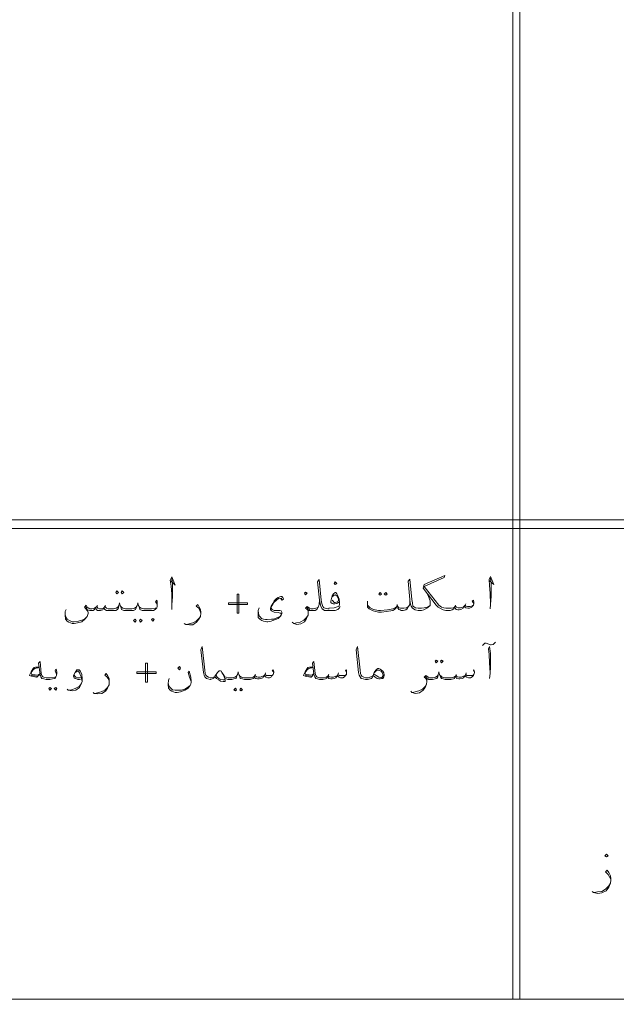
# Model space of a CAD drawing. Header units: inches. Extents: x 5.7 to 89.8, y 4 to 63.5.
# Tile 9 of 34: x 28.7 to 39.3, y 28.7 to 46.3. Entities that reach past the tile are written whole.
import ezdxf

# ---------------------------------------------------------------- set-up
doc = ezdxf.new("R2010")
doc.units = ezdxf.units.IN
doc.header["$MEASUREMENT"] = 0
doc.layers.add('PDF_textt', color=7, linetype='Continuous')

msp = doc.modelspace()

# ---------------------------------------------------------------- linework, layer by layer
at = {"layer": 'PDF_textt', "lineweight": 20}
for points in [[(74.327, 51.947), (74.327, 37.337), (19.323, 37.337)], [(37.469, 51.947), (37.469, 28.775)], [(37.594, 51.947), (37.594, 28.775)], [(19.323, 37.183), (74.327, 37.183), (74.327, 16.408)], [(31.362, 36.249), (31.439, 36.172), (31.382, 36.316), (31.353, 36.258), (31.372, 36.152), (31.382, 36.017), (31.382, 35.825), (31.382, 35.738)], [(31.382, 35.825), (31.391, 35.96), (31.391, 36.181), (31.382, 36.287)], [(34.387, 35.786), (34.377, 35.767), (34.348, 35.738), (34.3, 35.719), (34.223, 35.719), (34.194, 35.719), (34.165, 35.719), (34.107, 35.719), (34.069, 35.748), (34.04, 35.786), (34.03, 35.844), (34.021, 35.902), (33.982, 36.229), (34.011, 36.268), (34.05, 35.902), (34.059, 35.844), (34.078, 35.786), (34.098, 35.767), (34.117, 35.757), (34.165, 35.748), (34.194, 35.748)], [(35.928, 36.046), (35.966, 35.969), (35.995, 35.892), (35.995, 35.854), (35.995, 35.825), (35.995, 35.806), (35.956, 35.777), (35.937, 35.757), (35.879, 35.729), (35.841, 35.719), (35.812, 35.719), (35.783, 35.719), (35.725, 35.729), (35.677, 35.757), (35.658, 35.796), (35.639, 35.854), (35.629, 35.912), (35.6, 36.239), (35.629, 36.278), (35.668, 35.912), (35.677, 35.854), (35.687, 35.796), (35.716, 35.777), (35.735, 35.767), (35.783, 35.757), (35.812, 35.757), (35.841, 35.757), (35.889, 35.767), (35.947, 35.777), (35.995, 35.806)], [(36.775, 35.844), (36.746, 35.883), (36.766, 35.902), (36.775, 35.863), (36.775, 35.844), (36.766, 35.815), (36.746, 35.786), (36.737, 35.777), (36.698, 35.757), (36.669, 35.757), (36.631, 35.767), (36.611, 35.777), (36.602, 35.796), (36.583, 35.757), (36.544, 35.738), (36.515, 35.729), (36.486, 35.729), (36.457, 35.738), (36.438, 35.757), (36.428, 35.777), (36.419, 35.748), (36.39, 35.729), (36.351, 35.719), (36.303, 35.719), (36.274, 35.719), (36.226, 35.729), (36.188, 35.748), (36.139, 35.777), (36.101, 35.815), (35.87, 36.114), (35.889, 36.181), (36.255, 36.345), (36.245, 36.306), (35.889, 36.143), (36.149, 35.815), (36.197, 35.777), (36.236, 35.767), (36.274, 35.757), (36.303, 35.757), (36.371, 35.757), (36.409, 35.767), (36.428, 35.777), (36.438, 35.796), (36.467, 35.777), (36.496, 35.767), (36.534, 35.767), (36.583, 35.777), (36.602, 35.796), (36.621, 35.815), (36.631, 35.796), (36.66, 35.786), (36.708, 35.786), (36.737, 35.796), (36.766, 35.815)], [(37.054, 36.249), (37.131, 36.181), (37.074, 36.326), (37.045, 36.268), (37.054, 36.162), (37.064, 36.027), (37.074, 35.825), (37.064, 35.748)], [(37.074, 35.825), (37.083, 35.969), (37.083, 36.191), (37.074, 36.297)], [(31.122, 35.786), (31.122, 35.815), (31.112, 35.844), (31.093, 35.873), (31.112, 35.902), (31.122, 35.883), (31.122, 35.834), (31.122, 35.825), (31.122, 35.786), (31.112, 35.767), (31.083, 35.738), (31.054, 35.719), (31.006, 35.719), (30.939, 35.719), (30.89, 35.719), (30.852, 35.719), (30.813, 35.738), (30.804, 35.767), (30.785, 35.806), (30.775, 35.854), (30.765, 35.806), (30.746, 35.767), (30.736, 35.738), (30.698, 35.719), (30.659, 35.719), (30.611, 35.719), (30.563, 35.719), (30.524, 35.719), (30.486, 35.738), (30.476, 35.767), (30.457, 35.806), (30.447, 35.854), (30.438, 35.806), (30.428, 35.767), (30.409, 35.738), (30.38, 35.719), (30.332, 35.719), (30.284, 35.719), (30.245, 35.719), (30.216, 35.719), (30.187, 35.738), (30.168, 35.767), (30.149, 35.729), (30.11, 35.719), (30.081, 35.719), (30.053, 35.719), (30.033, 35.738), (30.024, 35.777), (30.004, 35.738), (29.976, 35.719), (29.947, 35.719), (29.918, 35.719), (29.879, 35.729), (29.841, 35.796)], [(33.327, 35.931), (33.346, 35.902), (33.375, 35.921), (33.366, 35.95), (33.346, 35.969), (33.327, 35.969), (33.279, 35.95), (33.25, 35.931), (33.212, 35.892), (33.183, 35.844), (33.154, 35.796), (33.144, 35.757), (33.144, 35.738), (33.154, 35.719), (33.163, 35.709), (33.212, 35.69), (33.279, 35.68), (33.318, 35.671), (33.327, 35.671), (33.337, 35.651), (33.327, 35.623), (33.318, 35.613), (33.269, 35.594), (33.202, 35.565), (33.163, 35.565), (33.086, 35.555), (33.057, 35.555), (33.019, 35.565), (32.98, 35.574), (32.961, 35.603), (32.942, 35.623), (32.932, 35.661), (32.923, 35.719)], [(33.346, 35.931), (33.337, 35.94), (33.289, 35.931), (33.25, 35.902), (33.202, 35.863), (33.183, 35.825), (33.163, 35.796), (33.154, 35.757), (33.173, 35.738), (33.212, 35.719), (33.308, 35.719), (33.337, 35.709), (33.346, 35.69), (33.346, 35.661), (33.337, 35.632), (33.308, 35.603), (33.279, 35.574), (33.231, 35.555), (33.183, 35.536), (33.154, 35.526), (33.096, 35.517), (33.077, 35.517), (33.019, 35.526), (32.99, 35.536), (32.952, 35.565), (32.923, 35.594), (32.923, 35.632), (32.923, 35.719), (32.942, 35.767)], [(34.021, 35.902), (34.011, 35.825), (33.992, 35.777), (33.972, 35.738), (33.944, 35.719), (33.895, 35.719), (33.876, 35.719), (33.847, 35.719), (33.818, 35.719), (33.818, 35.68), (33.818, 35.632), (33.789, 35.574), (33.751, 35.517), (33.684, 35.478), (33.616, 35.468), (33.558, 35.488), (33.529, 35.507)], [(34.377, 35.873), (34.348, 35.854), (34.329, 35.844), (34.29, 35.834), (34.261, 35.834), (34.242, 35.844), (34.223, 35.863), (34.223, 35.883), (34.232, 35.931), (34.242, 35.979), (34.271, 36.017), (34.3, 36.037), (34.31, 36.037), (34.329, 36.017), (34.348, 35.979), (34.367, 35.921), (34.377, 35.873), (34.377, 35.834), (34.367, 35.796), (34.319, 35.777), (34.281, 35.767), (34.194, 35.757), (34.184, 35.757)], [(34.242, 35.96), (34.281, 35.989), (34.3, 35.998), (34.329, 35.979), (34.358, 35.921), (34.358, 35.892), (34.348, 35.883), (34.338, 35.873), (34.3, 35.863), (34.281, 35.863), (34.261, 35.883), (34.242, 35.902)], [(35.629, 35.912), (35.629, 35.825), (35.61, 35.786), (35.581, 35.748), (35.562, 35.729), (35.513, 35.719), (35.485, 35.719), (35.475, 35.719), (35.456, 35.729), (35.436, 35.738), (35.417, 35.757), (35.417, 35.777), (35.408, 35.825), (35.398, 35.786), (35.379, 35.757), (35.359, 35.738), (35.33, 35.719), (35.215, 35.7), (35.128, 35.69), (35.07, 35.69), (34.974, 35.709), (34.907, 35.748), (34.878, 35.777), (34.878, 35.815), (34.878, 35.834), (34.878, 35.883)], [(29.879, 35.729), (29.889, 35.68), (29.889, 35.661), (29.87, 35.613), (29.831, 35.565), (29.773, 35.517), (29.696, 35.497), (29.638, 35.488), (29.6, 35.488), (29.542, 35.507), (29.513, 35.526), (29.484, 35.565), (29.475, 35.642), (29.475, 35.7), (29.494, 35.738)], [(30.428, 35.796), (30.419, 35.777), (30.39, 35.757), (30.341, 35.748), (30.284, 35.748), (30.245, 35.748), (30.216, 35.757), (30.197, 35.777), (30.187, 35.786), (30.168, 35.767), (30.13, 35.748), (30.091, 35.748), (30.062, 35.757), (30.043, 35.786), (30.024, 35.777), (30.004, 35.757), (29.956, 35.748), (29.918, 35.748), (29.889, 35.767), (29.87, 35.777), (29.85, 35.815), (29.821, 35.777), (29.87, 35.719), (29.889, 35.68)], [(30.053, 35.806), (30.043, 35.786)], [(30.197, 35.806), (30.187, 35.786)], [(30.756, 35.796), (30.746, 35.777), (30.717, 35.757), (30.669, 35.748), (30.611, 35.748), (30.553, 35.748), (30.505, 35.757), (30.486, 35.777), (30.467, 35.796)], [(30.794, 35.796), (30.804, 35.777), (30.833, 35.757), (30.881, 35.748), (30.939, 35.748), (31.016, 35.748), (31.083, 35.757), (31.112, 35.767)], [(31.902, 35.671), (31.882, 35.719), (31.863, 35.757), (31.815, 35.796), (31.844, 35.825), (31.863, 35.786), (31.892, 35.738), (31.902, 35.69), (31.902, 35.671), (31.892, 35.613), (31.863, 35.565), (31.825, 35.507), (31.757, 35.459), (31.699, 35.459), (31.632, 35.468), (31.603, 35.488)], [(33.992, 35.777), (33.982, 35.767), (33.953, 35.757), (33.905, 35.748), (33.876, 35.748), (33.867, 35.748), (33.838, 35.757), (33.799, 35.786), (33.77, 35.757), (33.799, 35.738), (33.818, 35.719), (33.818, 35.69)], [(33.847, 35.729), (33.818, 35.748), (33.789, 35.777)], [(34.878, 35.815), (34.926, 35.767), (34.984, 35.738), (35.07, 35.719), (35.109, 35.719), (35.234, 35.729), (35.33, 35.748), (35.369, 35.767), (35.398, 35.786)], [(35.61, 35.786), (35.59, 35.777), (35.571, 35.767), (35.523, 35.757), (35.485, 35.757), (35.465, 35.757), (35.436, 35.767), (35.417, 35.786)], [(36.448, 35.815), (36.438, 35.796)], [(36.631, 35.834), (36.621, 35.815)], [(29.475, 35.651), (29.484, 35.613), (29.513, 35.565), (29.552, 35.536), (29.6, 35.517), (29.638, 35.517), (29.715, 35.526), (29.773, 35.546), (29.821, 35.565), (29.87, 35.613)], [(31.642, 35.468), (31.69, 35.478), (31.757, 35.497), (31.815, 35.526), (31.863, 35.574), (31.892, 35.613)], [(33.558, 35.488), (33.606, 35.497), (33.674, 35.507), (33.741, 35.546), (33.789, 35.594), (33.818, 35.632)], [(33.202, 34.611), (33.173, 34.65), (33.192, 34.659), (33.202, 34.621), (33.202, 34.611), (33.192, 34.573), (33.173, 34.554), (33.163, 34.534), (33.125, 34.515), (33.096, 34.515), (33.067, 34.525), (33.038, 34.544), (33.029, 34.554), (33.009, 34.515), (32.971, 34.505), (32.942, 34.496), (32.913, 34.496), (32.884, 34.505), (32.865, 34.515), (32.855, 34.544), (32.846, 34.505), (32.817, 34.496), (32.778, 34.486), (32.73, 34.486), (32.682, 34.486), (32.643, 34.496), (32.605, 34.505), (32.595, 34.534), (32.576, 34.573), (32.566, 34.621), (32.557, 34.573), (32.537, 34.534), (32.528, 34.505), (32.489, 34.496), (32.451, 34.486), (32.403, 34.486), (32.383, 34.486), (32.354, 34.496), (32.326, 34.505), (32.316, 34.554), (32.277, 34.611), (32.268, 34.631), (32.248, 34.64), (32.229, 34.64), (32.22, 34.631), (32.2, 34.611), (32.171, 34.573), (32.152, 34.534), (32.133, 34.515), (32.123, 34.505), (32.104, 34.496), (32.075, 34.486), (32.065, 34.486), (32.027, 34.496), (31.998, 34.505), (31.969, 34.534), (31.96, 34.563), (31.95, 34.611), (31.902, 35.016), (31.921, 35.074), (31.969, 34.65), (31.979, 34.592), (31.988, 34.563), (32.008, 34.544), (32.037, 34.525), (32.065, 34.515), (32.075, 34.515), (32.085, 34.515), (32.123, 34.525), (32.143, 34.534), (32.152, 34.544), (32.171, 34.573)], [(34.974, 34.554), (34.964, 34.525), (34.945, 34.505), (34.926, 34.496), (34.878, 34.486), (34.849, 34.486), (34.839, 34.486), (34.801, 34.496), (34.762, 34.505), (34.743, 34.534), (34.724, 34.563), (34.714, 34.611), (34.676, 35.016), (34.695, 35.074), (34.743, 34.65), (34.753, 34.592), (34.762, 34.563), (34.772, 34.544), (34.81, 34.525), (34.839, 34.515), (34.849, 34.515), (34.887, 34.515), (34.936, 34.534), (34.974, 34.554), (34.984, 34.582)], [(36.929, 35.093), (36.968, 35.131), (36.997, 35.131), (37.074, 35.103), (37.083, 35.103), (37.122, 35.112), (37.16, 35.151)], [(37.054, 34.505), (37.064, 34.592), (37.074, 34.717), (37.074, 34.948), (37.054, 35.074), (37.035, 35.035), (37.045, 34.929), (37.054, 34.785), (37.064, 34.602)], [(29.012, 34.708), (28.945, 34.708), (28.926, 34.698), (28.906, 34.679), (28.868, 34.621), (28.839, 34.563), (28.839, 34.554), (28.878, 34.544), (28.964, 34.525), (28.974, 34.525), (29.032, 34.582)], [(29.012, 34.698), (28.935, 34.679), (28.906, 34.659), (28.868, 34.611), (28.868, 34.602), (28.878, 34.582), (28.897, 34.573), (28.993, 34.563), (29.032, 34.592)], [(29.321, 34.554), (29.321, 34.582), (29.311, 34.611), (29.301, 34.64), (29.311, 34.669), (29.321, 34.65), (29.33, 34.611), (29.33, 34.592), (29.321, 34.554), (29.311, 34.534), (29.292, 34.505), (29.253, 34.496), (29.205, 34.486), (29.147, 34.486), (29.138, 34.486), (29.099, 34.496), (29.061, 34.505), (29.041, 34.534), (29.032, 34.582), (29.003, 34.775), (29.032, 34.804), (29.051, 34.592), (29.061, 34.554), (29.08, 34.534), (29.099, 34.525), (29.138, 34.515), (29.147, 34.515), (29.215, 34.515), (29.292, 34.525), (29.311, 34.534)], [(29.773, 34.496), (29.735, 34.486), (29.706, 34.486), (29.677, 34.496), (29.658, 34.505), (29.638, 34.515), (29.629, 34.544), (29.629, 34.554), (29.658, 34.611), (29.687, 34.659), (29.706, 34.659), (29.725, 34.659), (29.744, 34.64), (29.773, 34.573), (29.783, 34.505), (29.783, 34.448), (29.764, 34.399), (29.735, 34.342), (29.667, 34.293), (29.6, 34.284), (29.532, 34.293), (29.513, 34.313)], [(33.905, 34.708), (33.838, 34.708), (33.809, 34.698), (33.799, 34.679), (33.761, 34.621), (33.732, 34.563), (33.732, 34.554), (33.761, 34.544), (33.857, 34.525), (33.867, 34.525), (33.915, 34.582)], [(33.905, 34.698), (33.828, 34.679), (33.799, 34.659), (33.761, 34.611), (33.761, 34.602), (33.761, 34.582), (33.789, 34.573), (33.886, 34.563), (33.915, 34.592)], [(34.502, 34.611), (34.483, 34.65), (34.502, 34.659), (34.502, 34.621), (34.502, 34.611), (34.502, 34.573), (34.483, 34.554), (34.464, 34.534), (34.435, 34.515), (34.396, 34.515), (34.367, 34.525), (34.338, 34.544), (34.338, 34.554), (34.31, 34.515), (34.281, 34.505), (34.242, 34.496), (34.223, 34.496), (34.184, 34.505), (34.175, 34.515), (34.165, 34.544), (34.146, 34.505), (34.127, 34.496), (34.078, 34.486), (34.03, 34.486), (34.021, 34.486), (33.982, 34.496), (33.953, 34.505), (33.934, 34.534), (33.915, 34.582), (33.895, 34.775), (33.915, 34.804), (33.944, 34.592), (33.953, 34.554), (33.972, 34.534), (33.982, 34.525), (34.021, 34.515), (34.03, 34.515), (34.098, 34.515), (34.136, 34.525), (34.165, 34.544), (34.175, 34.554), (34.194, 34.534), (34.232, 34.525), (34.271, 34.525), (34.31, 34.544), (34.338, 34.554), (34.348, 34.573), (34.367, 34.554), (34.396, 34.554), (34.444, 34.554), (34.473, 34.554), (34.502, 34.573)], [(35.003, 34.611), (35.032, 34.64), (35.051, 34.65), (35.08, 34.65), (35.099, 34.64), (35.119, 34.631), (35.138, 34.611), (35.157, 34.563), (35.157, 34.554), (35.138, 34.525), (35.128, 34.515), (35.08, 34.525), (35.032, 34.554), (34.993, 34.582)], [(36.785, 34.611), (36.766, 34.65), (36.775, 34.659), (36.785, 34.621), (36.785, 34.611), (36.775, 34.573), (36.766, 34.554), (36.746, 34.534), (36.717, 34.515), (36.679, 34.515), (36.65, 34.525), (36.621, 34.544), (36.621, 34.554), (36.592, 34.515), (36.563, 34.505), (36.525, 34.496), (36.505, 34.496), (36.467, 34.505), (36.457, 34.515), (36.448, 34.544), (36.428, 34.505), (36.409, 34.496), (36.361, 34.486), (36.313, 34.486), (36.265, 34.486), (36.226, 34.496), (36.197, 34.505), (36.178, 34.534), (36.159, 34.573), (36.149, 34.621), (36.139, 34.573), (36.13, 34.534), (36.111, 34.505), (36.082, 34.496), (36.034, 34.486), (35.985, 34.486), (35.966, 34.486), (35.937, 34.496), (35.937, 34.448), (35.928, 34.399), (35.908, 34.342), (35.87, 34.293), (35.802, 34.245), (35.735, 34.236), (35.668, 34.255), (35.648, 34.274)], [(28.964, 34.544), (28.868, 34.563)], [(29.658, 34.611), (29.677, 34.621), (29.696, 34.631), (29.715, 34.631), (29.735, 34.602), (29.754, 34.554), (29.764, 34.534), (29.783, 34.448), (29.764, 34.409), (29.725, 34.361), (29.658, 34.322), (29.59, 34.303), (29.542, 34.293)], [(29.764, 34.525), (29.735, 34.515), (29.696, 34.515), (29.667, 34.525), (29.648, 34.544), (29.638, 34.563)], [(30.264, 34.448), (30.255, 34.486), (30.226, 34.525), (30.187, 34.563), (30.207, 34.592), (30.236, 34.554), (30.264, 34.505), (30.264, 34.457), (30.264, 34.438), (30.264, 34.39), (30.236, 34.332), (30.197, 34.274), (30.13, 34.236), (30.062, 34.226), (29.995, 34.236), (29.976, 34.255)], [(31.728, 34.448), (31.699, 34.525), (31.671, 34.611), (31.69, 34.631), (31.719, 34.525), (31.728, 34.448), (31.728, 34.438), (31.719, 34.399), (31.709, 34.38), (31.671, 34.332), (31.613, 34.293), (31.536, 34.265), (31.478, 34.255), (31.439, 34.255), (31.382, 34.274), (31.353, 34.293), (31.324, 34.332), (31.314, 34.39), (31.314, 34.409), (31.324, 34.467), (31.334, 34.505)], [(32.326, 34.505), (32.335, 34.476), (32.335, 34.457), (32.326, 34.448), (32.297, 34.448), (32.248, 34.457), (32.22, 34.476), (32.181, 34.505), (32.152, 34.534)], [(32.277, 34.611), (32.297, 34.573), (32.326, 34.505), (32.326, 34.486), (32.316, 34.476), (32.297, 34.476), (32.258, 34.486), (32.22, 34.505), (32.191, 34.525), (32.171, 34.554)], [(32.547, 34.563), (32.537, 34.544), (32.509, 34.525), (32.46, 34.515), (32.403, 34.515), (32.383, 34.515), (32.354, 34.525), (32.326, 34.534), (32.316, 34.554)], [(32.586, 34.563), (32.595, 34.544), (32.624, 34.525), (32.672, 34.515), (32.73, 34.515), (32.797, 34.515), (32.836, 34.525), (32.855, 34.544), (32.865, 34.554), (32.894, 34.534), (32.923, 34.525), (32.961, 34.525), (33.009, 34.544), (33.029, 34.554), (33.048, 34.573), (33.067, 34.554), (33.086, 34.554), (33.135, 34.554), (33.173, 34.554), (33.192, 34.573)], [(32.874, 34.573), (32.865, 34.554)], [(33.057, 34.602), (33.048, 34.573)], [(33.857, 34.544), (33.761, 34.563)], [(34.184, 34.573), (34.175, 34.554)], [(34.358, 34.602), (34.348, 34.573)], [(36.139, 34.563), (36.12, 34.544), (36.091, 34.525), (36.043, 34.515), (35.985, 34.515), (35.956, 34.525), (35.918, 34.554), (35.889, 34.525), (35.918, 34.505), (35.928, 34.486), (35.937, 34.457)], [(35.966, 34.505), (35.928, 34.515), (35.908, 34.544)], [(36.168, 34.563), (36.188, 34.544), (36.207, 34.525), (36.255, 34.515), (36.313, 34.515), (36.38, 34.515), (36.419, 34.525), (36.448, 34.544), (36.457, 34.554), (36.477, 34.534), (36.515, 34.525), (36.554, 34.525), (36.592, 34.544), (36.621, 34.554), (36.631, 34.573), (36.65, 34.554), (36.669, 34.554), (36.727, 34.554), (36.756, 34.554), (36.775, 34.573)], [(36.457, 34.573), (36.457, 34.554)], [(36.64, 34.602), (36.631, 34.573)], [(30.004, 34.236), (30.053, 34.245), (30.12, 34.265), (30.187, 34.293), (30.236, 34.342), (30.264, 34.39)], [(31.324, 34.409), (31.324, 34.38), (31.353, 34.342), (31.391, 34.303), (31.439, 34.293), (31.478, 34.293), (31.555, 34.293), (31.613, 34.313), (31.661, 34.342), (31.709, 34.38)], [(35.677, 34.255), (35.725, 34.265), (35.793, 34.284), (35.86, 34.313), (35.908, 34.361), (35.928, 34.399)], [(39.221, 30.913), (39.202, 30.951), (39.173, 31), (39.125, 31.048), (39.154, 31.077), (39.183, 31.038), (39.212, 30.98), (39.221, 30.923), (39.221, 30.903), (39.212, 30.846), (39.183, 30.778), (39.135, 30.711), (39.058, 30.672), (38.99, 30.663), (38.913, 30.682), (38.884, 30.701)], [(38.923, 30.682), (38.981, 30.691), (39.058, 30.701), (39.125, 30.74), (39.183, 30.797), (39.212, 30.846)], [(74.423, 28.775), (19.323, 28.775)]]:
    msp.add_lwpolyline(points, dxfattribs=at)
for points in [[(34.3, 36.181), (34.329, 36.2), (34.3, 36.229), (34.281, 36.2)], [(30.399, 36.066), (30.428, 36.037), (30.399, 36.017), (30.38, 36.037)], [(30.496, 36.066), (30.524, 36.037), (30.496, 36.017), (30.476, 36.037)], [(32.576, 36.008), (32.576, 35.671), (32.547, 35.671), (32.547, 36.008)], [(33.77, 35.998), (33.799, 36.027), (33.77, 36.046), (33.751, 36.027)], [(35.099, 36.037), (35.128, 36.008), (35.099, 35.989), (35.08, 36.008)], [(35.205, 36.037), (35.225, 36.008), (35.205, 35.989), (35.176, 36.008)], [(32.393, 35.854), (32.73, 35.854), (32.73, 35.825), (32.393, 35.825)], [(30.727, 35.565), (30.746, 35.536), (30.727, 35.507), (30.698, 35.536)], [(30.823, 35.565), (30.852, 35.536), (30.823, 35.507), (30.804, 35.536)], [(31.045, 35.526), (31.064, 35.555), (31.045, 35.574), (31.016, 35.555)], [(36.101, 34.833), (36.13, 34.814), (36.101, 34.785), (36.082, 34.814)], [(36.197, 34.833), (36.226, 34.814), (36.197, 34.785), (36.178, 34.814)], [(30.948, 34.775), (30.948, 34.438), (30.91, 34.438), (30.91, 34.775)], [(31.516, 34.717), (31.536, 34.688), (31.516, 34.659), (31.488, 34.688)], [(34.974, 34.554), (34.993, 34.611), (35.022, 34.65), (35.042, 34.669), (35.061, 34.679), (35.08, 34.679), (35.099, 34.669), (35.147, 34.631), (35.167, 34.602), (35.176, 34.563), (35.176, 34.554), (35.167, 34.534), (35.147, 34.505), (35.138, 34.505), (35.099, 34.496), (35.08, 34.496), (35.051, 34.505), (35.013, 34.525)], [(30.756, 34.621), (31.102, 34.621), (31.102, 34.592), (30.756, 34.592)], [(29.205, 34.342), (29.234, 34.322), (29.205, 34.293), (29.186, 34.322)], [(29.311, 34.342), (29.33, 34.322), (29.311, 34.293), (29.282, 34.322)], [(32.518, 34.332), (32.537, 34.303), (32.518, 34.284), (32.489, 34.303)], [(32.614, 34.332), (32.643, 34.303), (32.614, 34.284), (32.595, 34.303)], [(39.144, 31.317), (39.173, 31.337), (39.144, 31.366), (39.116, 31.337)]]:
    msp.add_lwpolyline(points, close=True, dxfattribs=at)

doc.saveas('drawing.dxf')
